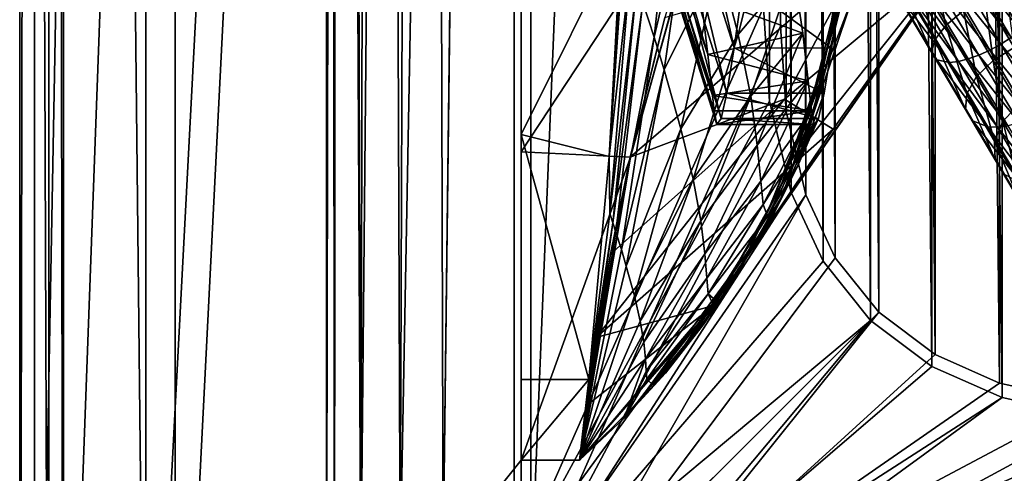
# Model space of a CAD drawing. Header units: metres. Extents: x 0 to 808, y -804 to 0.
# Tile 2 of 116: x 0 to 101, y -732 to -686. Entities that reach past the tile are written whole.
import ezdxf

# ---------------------------------------------------------------- set-up
doc = ezdxf.new("R2010")
doc.units = ezdxf.units.M

msp = doc.modelspace()

# ---------------------------------------------------------------- linework, layer by layer
at = {"layer": 'top'}
for points in [[(4.506955, -787.00769, 163.059998), (4.506955, -787.00769, 176.059998), (4.506955, -17.007448, 163.059998)], [(4.506955, -787.00769, 176.059998), (4.506955, -787.00769, 2050.060059), (4.506955, -17.007448, 163.059998)], [(4.506955, -17.007448, 163.059998), (4.506955, -787.00769, 2050.060059), (4.506955, -787.00769, 2063.060059)], [(4.506955, -17.007448, 2063.060059), (4.506955, -17.007448, 2050.060059), (4.506955, -787.00769, 2063.060059)], [(4.506955, -17.007448, 2050.060059), (4.506955, -17.007448, 176.059998), (4.506955, -787.00769, 2063.060059)], [(4.506955, -787.00769, 2063.060059), (4.506955, -17.007448, 176.059998), (4.506955, -17.007448, 163.059998)], [(4.506955, -17.007448, 2063.060059), (4.506955, -787.00769, 2063.060059), (31.506954, -50.007328, 2063.060059)], [(31.506954, -50.007328, 163.059998), (4.506955, -787.00769, 163.059998), (4.506955, -17.007448, 163.059998)], [(31.506954, -50.007328, 2063.060059), (4.506955, -787.00769, 2063.060059), (31.506992, -753.007813, 2063.060059)], [(31.506992, -753.007813, 163.059998), (4.506955, -787.00769, 163.059998), (31.506954, -50.007328, 163.059998)], [(32.846722, -55.007362, 2063.060059), (31.506954, -50.007328, 2063.060059), (31.506992, -753.007813, 2063.060059)], [(32.3498, -748.590454, 163.059998), (31.506954, -50.007328, 163.059998), (35.021755, -744.522583, 163.059998)], [(31.506954, -50.007328, 163.059998), (32.846722, -55.007362, 163.059998), (35.021755, -744.522583, 163.059998)], [(32.3498, -748.590454, 163.059998), (31.506992, -753.007813, 163.059998), (31.506954, -50.007328, 163.059998)], [(32.846722, -55.007362, 2063.060059), (31.506992, -753.007813, 2063.060059), (32.3498, -748.590454, 2063.060059)], [(35.021755, -744.522583, 2063.060059), (32.846722, -55.007362, 2063.060059), (32.3498, -748.590454, 2063.060059)], [(36.507027, -58.667622, 2063.060059), (32.846722, -55.007362, 2063.060059), (35.021755, -744.522583, 2063.060059)], [(35.021755, -744.522583, 163.059998), (32.846722, -55.007362, 163.059998), (36.507027, -58.667622, 163.059998)], [(39.089615, -741.850464, 2063.060059), (36.507027, -58.667622, 2063.060059), (35.021755, -744.522583, 2063.060059)], [(35.021755, -744.522583, 163.059998), (36.507027, -58.667622, 163.059998), (41.507076, -60.007328, 163.059998)], [(41.507076, -60.007328, 2063.060059), (36.507027, -58.667622, 2063.060059), (39.089615, -741.850464, 2063.060059)], [(39.089615, -741.850464, 163.059998), (35.021755, -744.522583, 163.059998), (41.507076, -60.007328, 163.059998)], [(43.506992, -741.007813, 2063.060059), (41.507076, -60.007328, 2063.060059), (39.089615, -741.850464, 2063.060059)], [(39.089615, -741.850464, 163.059998), (41.507076, -60.007328, 163.059998), (51.506351, -78.007446, 163.059998)], [(43.506992, -741.007813, 2063.060059), (51.506954, -88.189926, 2063.060059), (41.507076, -60.007328, 2063.060059)], [(43.506992, -741.007813, 163.059998), (39.089615, -741.850464, 163.059998), (51.506351, -78.007446, 163.059998)], [(43.506992, -741.007813, 163.059998), (51.506351, -78.007446, 163.059998), (51.506351, -731.007813, 163.059998)], [(51.506351, -78.007446, 163.059998), (51.506351, -407.620453, 188.338043), (51.506351, -731.007813, 163.059998)], [(51.507023, -731.007813, 2063.060059), (51.506954, -88.189926, 2063.060059), (43.506992, -741.007813, 2063.060059)], [(51.507023, -731.007813, 2063.060059), (51.506989, -417.552856, 2040.109741), (51.506954, -88.189926, 2063.060059)], [(51.506351, -407.620453, 188.338043), (51.505966, -432.483521, 189.286392), (51.506351, -731.007813, 163.059998)], [(51.507023, -731.007813, 2063.060059), (51.506996, -467.455811, 2038.852661), (51.506989, -417.552856, 2040.109741)], [(51.506351, -731.007813, 163.059998), (51.505966, -432.483521, 189.286392), (51.505573, -457.135284, 192.135345)], [(51.505573, -457.135284, 192.135345), (51.506245, -481.37674, 196.842163), (51.506351, -731.007813, 163.059998)], [(51.507, -517.232178, 2035.084595), (51.506996, -467.455811, 2038.852661), (51.507023, -731.007813, 2063.060059)], [(51.506245, -481.37674, 196.842163), (51.507881, -505.03302, 203.288223), (51.506351, -731.007813, 163.059998)], [(51.506351, -731.007813, 163.059998), (51.507881, -505.03302, 203.288223), (51.50909, -527.974548, 211.370941)], [(51.507008, -566.755676, 2028.815063), (51.507, -517.232178, 2035.084595), (51.507023, -731.007813, 2063.060059)], [(51.50909, -527.974548, 211.370941), (51.508621, -550.051208, 221.058624), (51.506351, -731.007813, 163.059998)], [(51.508621, -550.051208, 221.058624), (51.506351, -639.36731, 229.276062), (51.506351, -731.007813, 163.059998)], [(51.507023, -731.007813, 2063.060059), (51.507019, -672.725281, 2038.709106), (51.507008, -566.755676, 2028.815063)], [(51.506351, -731.007813, 163.059998), (51.506351, -639.36731, 229.276062), (51.506351, -668.637024, 221.861816)], [(66.291306, -657.335266, 930.73468), (65.854301, -665.000183, 1020.091248), (73.38842, -688.633789, 1020.269592)], [(74.28968, -682.00061, 930.901062), (66.291306, -657.335266, 930.73468), (73.38842, -688.633789, 1020.269592)], [(65.854301, -665.000183, 1020.091248), (65.519623, -670.664856, 1109.598389), (72.642525, -693.263245, 1109.766357)], [(73.38842, -688.633789, 1020.269592), (65.854301, -665.000183, 1020.091248), (72.642525, -693.263245, 1109.766357)], [(65.156059, -687.537231, 1919.842773), (67.559128, -665.592468, 1920.179321), (64.005974, -683.967712, 1961.319336)], [(69.149094, -670.574585, 1878.729858), (67.559128, -665.592468, 1920.179321), (65.156059, -687.537231, 1919.842773)], [(51.506351, -699.317566, 216.067871), (51.506351, -668.637024, 221.861816), (71.24929, -669.26123, 221.746231)], [(51.506351, -731.007813, 163.059998), (51.506351, -668.637024, 221.861816), (51.506351, -699.317566, 216.067871)], [(62.718727, -699.854309, 215.989075), (51.506351, -699.317566, 216.067871), (71.24929, -669.26123, 221.746231)], [(71.24929, -669.26123, 221.746231), (71.208015, -669.260803, 456.211853), (62.718727, -699.854309, 215.989075)], [(71.208015, -669.260803, 456.211853), (66.258026, -685.513977, 486.434235), (62.718727, -699.854309, 215.989075)], [(69.949844, -683.283447, 1597.034546), (70.682747, -689.301392, 1512.182861), (64.723671, -669.176147, 1539.338135)], [(70.682747, -689.301392, 1512.182861), (64.925888, -672.849609, 1458.977417), (64.723671, -669.176147, 1539.338135)], [(66.188736, -690.890381, 1878.334717), (69.149094, -670.574585, 1878.729858), (65.156059, -687.537231, 1919.842773)], [(65.519623, -670.664856, 1109.598389), (65.287109, -674.325684, 1199.210083), (72.051811, -695.886719, 1199.345093)], [(72.642525, -693.263245, 1109.766357), (65.519623, -670.664856, 1109.598389), (72.051811, -695.886719, 1199.345093)], [(71.814316, -679.560852, 1795.68811), (69.149094, -670.574585, 1878.729858), (66.188736, -690.890381, 1878.334717)], [(73.795052, -687.235291, 1712.47937), (77.609749, -672.126465, 1712.908936), (71.814316, -679.560852, 1795.68811)], [(79.455902, -680.499756, 1629.508667), (77.609749, -672.126465, 1712.908936), (73.795052, -687.235291, 1712.47937)], [(86.260178, -672.296021, 752.862183), (84.42572, -681.512878, 841.932068), (82.7239, -689.53064, 842.049744)], [(82.7239, -689.53064, 842.049744), (84.955078, -681.759766, 752.937744), (86.260178, -672.296021, 752.862183)], [(51.507023, -731.007813, 2063.060059), (51.507019, -697.524414, 2043.465942), (51.507019, -672.725281, 2038.709106)], [(51.507019, -697.524414, 2043.465942), (61.82523, -676.803955, 2037.894043), (51.507019, -672.725281, 2038.709106)], [(70.682747, -689.301392, 1512.182861), (71.17038, -693.513672, 1427.220337), (64.925888, -672.849609, 1458.977417)], [(71.17038, -693.513672, 1427.220337), (65.131165, -675.625732, 1378.560059), (64.925888, -672.849609, 1458.977417)], [(85.343803, -673.379639, 841.818909), (82.897194, -688.973755, 931.164124), (84.42572, -681.512878, 841.932068)], [(85.343803, -673.379639, 841.818909), (84.288574, -682.012207, 931.034302), (82.897194, -688.973755, 931.164124)], [(65.287109, -674.325684, 1199.210083), (65.157295, -675.979797, 1288.879639), (71.617012, -696.502625, 1288.95874)], [(72.051811, -695.886719, 1199.345093), (65.287109, -674.325684, 1199.210083), (71.617012, -696.502625, 1288.95874)], [(65.157295, -675.979797, 1288.879639), (65.131165, -675.625732, 1378.560059), (71.339333, -695.110962, 1378.560059)], [(71.17038, -693.513672, 1427.220337), (71.339333, -695.110962, 1378.560059), (65.131165, -675.625732, 1378.560059)], [(71.617012, -696.502625, 1288.95874), (65.157295, -675.979797, 1288.879639), (71.339333, -695.110962, 1378.560059)], [(51.507019, -697.524414, 2043.465942), (60.557301, -699.792847, 2042.139038), (61.82523, -676.803955, 2037.894043)], [(62.020241, -677.211426, 2033.784424), (61.82523, -676.803955, 2037.894043), (60.557301, -699.792847, 2042.139038)], [(62.016407, -677.710571, 2028.604736), (62.020241, -677.211426, 2033.784424), (60.557301, -699.792847, 2042.139038)], [(72.367912, -713.509399, 662.00946), (97.91954, -676.753174, 662.00946), (72.36647, -713.508484, 664.009583)], [(97.91954, -676.753174, 662.00946), (97.91954, -676.753174, 664.00946), (72.36647, -713.508484, 664.009583)], [(97.91954, -676.753174, 664.00946), (80.318886, -698.910645, 664.009521), (72.36647, -713.508484, 664.009583)], [(97.91954, -676.753174, 662.00946), (72.367912, -713.509399, 662.00946), (96.187195, -679.137207, 628.134583)], [(85.651833, -683.165527, 664.009521), (80.318886, -698.910645, 664.009521), (97.91954, -676.753174, 664.00946)], [(62.014374, -677.95874, 2026.013428), (62.016407, -677.710571, 2028.604736), (60.557301, -699.792847, 2042.139038)], [(62.013977, -678.020752, 2025.366577), (62.014374, -677.95874, 2026.013428), (60.557301, -699.792847, 2042.139038)], [(62.013977, -678.020752, 2025.366577), (60.557301, -699.792847, 2042.139038), (62.015724, -678.085266, 2024.764648)], [(62.015724, -678.085266, 2024.764648), (60.557301, -699.792847, 2042.139038), (62.058983, -678.21051, 2023.470459)], [(62.058983, -678.21051, 2023.470459), (60.557301, -699.792847, 2042.139038), (62.73769, -680.183044, 2002.761963)], [(67.905289, -696.942932, 1795.231934), (71.814316, -679.560852, 1795.68811), (66.188736, -690.890381, 1878.334717)], [(73.795052, -687.235291, 1712.47937), (71.814316, -679.560852, 1795.68811), (67.905289, -696.942932, 1795.231934)], [(72.367912, -713.509399, 662.00946), (83.550339, -696.989685, 628.134583), (96.187195, -679.137207, 628.134583)], [(86.20089, -679.639954, 570.591736), (96.187195, -679.137207, 628.134583), (78.541161, -693.897766, 584.686646)], [(96.187195, -679.137207, 628.134583), (83.550339, -696.989685, 628.134583), (78.541161, -693.897766, 584.686646)], [(60.557301, -699.792847, 2042.139038), (60.617737, -705.645996, 2002.57312), (62.73769, -680.183044, 2002.761963)], [(62.73769, -680.183044, 2002.761963), (60.617737, -705.645996, 2002.57312), (63.386654, -682.102173, 1982.044922)], [(78.541161, -693.897766, 584.686646), (62.708431, -699.851196, 518.174377), (86.20089, -679.639954, 570.591736)], [(62.708431, -699.851196, 518.174377), (66.258026, -685.513977, 486.434235), (86.20089, -679.639954, 570.591736)], [(79.455902, -680.499756, 1629.508667), (80.42083, -687.123352, 1545.957153), (69.949844, -683.283447, 1597.034546)], [(75.094398, -693.589478, 1629.13269), (79.455902, -680.499756, 1629.508667), (73.795052, -687.235291, 1712.47937)], [(80.42083, -687.123352, 1545.957153), (79.455902, -680.499756, 1629.508667), (75.094398, -693.589478, 1629.13269)], [(84.42572, -681.512878, 841.932068), (80.902916, -695.804443, 931.297852), (82.7239, -689.53064, 842.049744)], [(84.42572, -681.512878, 841.932068), (82.897194, -688.973755, 931.164124), (80.902916, -695.804443, 931.297852)], [(60.617737, -705.645996, 2002.57312), (60.936993, -706.614014, 1981.803101), (63.386654, -682.102173, 1982.044922)], [(63.386654, -682.102173, 1982.044922), (60.936993, -706.614014, 1981.803101), (64.005974, -683.967712, 1961.319336)], [(83.387405, -688.642029, 1020.397522), (74.28968, -682.00061, 930.901062), (73.38842, -688.633789, 1020.269592)], [(83.387405, -688.642029, 1020.397522), (84.288574, -682.012207, 931.034302), (74.28968, -682.00061, 930.901062)], [(80.255547, -697.354492, 842.170471), (84.955078, -681.759766, 752.937744), (82.7239, -689.53064, 842.049744)], [(82.654137, -691.03125, 753.015808), (84.955078, -681.759766, 752.937744), (80.255547, -697.354492, 842.170471)], [(84.288574, -682.012207, 931.034302), (81.648834, -694.679138, 1020.523682), (82.897194, -688.973755, 931.164124)], [(84.288574, -682.012207, 931.034302), (83.387405, -688.642029, 1020.397522), (81.648834, -694.679138, 1020.523682)], [(84.955078, -681.759766, 752.937744), (82.654137, -691.03125, 753.015808), (85.651833, -683.165527, 664.009521)], [(69.949844, -683.283447, 1597.034546), (80.42083, -687.123352, 1545.957153), (70.682747, -689.301392, 1512.182861)], [(85.651833, -683.165527, 664.009521), (82.654137, -691.03125, 753.015808), (80.318886, -698.910645, 664.009521)], [(60.936993, -706.614014, 1981.803101), (61.24091, -707.555115, 1961.030151), (64.005974, -683.967712, 1961.319336)], [(64.005974, -683.967712, 1961.319336), (61.24091, -707.555115, 1961.030151), (65.156059, -687.537231, 1919.842773)], [(64.005974, -683.967712, 1961.319336), (65.156059, -687.537231, 1919.842773), (65.156059, -687.537231, 1919.842773)], [(64.005974, -683.967712, 1961.319336), (65.156059, -687.537231, 1919.842773), (64.005974, -683.967712, 1961.319336)], [(62.718727, -699.854309, 215.989075), (66.258026, -685.513977, 486.434235), (62.708431, -699.851196, 518.174377)], [(61.24091, -707.555115, 1961.030151), (61.803116, -709.356506, 1919.475708), (65.156059, -687.537231, 1919.842773)], [(65.156059, -687.537231, 1919.842773), (61.803116, -709.356506, 1919.475708), (66.188736, -690.890381, 1878.334717)], [(65.156059, -687.537231, 1919.842773), (66.188736, -690.890381, 1878.334717), (65.156059, -687.537231, 1919.842773)], [(65.156059, -687.537231, 1919.842773), (66.188736, -690.890381, 1878.334717), (66.188736, -690.890381, 1878.334717)], [(69.162895, -702.116211, 1712.028076), (73.795052, -687.235291, 1712.47937), (67.905289, -696.942932, 1795.231934)], [(75.094398, -693.589478, 1629.13269), (73.795052, -687.235291, 1712.47937), (69.162895, -702.116211, 1712.028076)], [(80.42083, -687.123352, 1545.957153), (80.999275, -691.994263, 1462.295288), (70.682747, -689.301392, 1512.182861)], [(75.746292, -698.616455, 1545.678223), (80.42083, -687.123352, 1545.957153), (75.094398, -693.589478, 1629.13269)], [(80.999275, -691.994263, 1462.295288), (80.42083, -687.123352, 1545.957153), (75.746292, -698.616455, 1545.678223)], [(82.641365, -693.267761, 1109.869995), (73.38842, -688.633789, 1020.269592), (72.642525, -693.263245, 1109.766357)], [(82.641365, -693.267761, 1109.869995), (83.387405, -688.642029, 1020.397522), (73.38842, -688.633789, 1020.269592)], [(83.387405, -688.642029, 1020.397522), (80.654716, -698.6297, 1109.976685), (81.648834, -694.679138, 1020.523682)], [(83.387405, -688.642029, 1020.397522), (82.641365, -693.267761, 1109.869995), (80.654716, -698.6297, 1109.976685)], [(70.682747, -689.301392, 1512.182861), (80.999275, -691.994263, 1462.295288), (71.17038, -693.513672, 1427.220337)], [(82.7239, -689.53064, 842.049744), (80.902916, -695.804443, 931.297852), (78.321579, -702.447327, 931.434204)], [(78.321579, -702.447327, 931.434204), (80.255547, -697.354492, 842.170471), (82.7239, -689.53064, 842.049744)], [(82.897194, -688.973755, 931.164124), (79.446861, -700.580933, 1020.652466), (80.902916, -695.804443, 931.297852)], [(82.897194, -688.973755, 931.164124), (81.648834, -694.679138, 1020.523682), (79.446861, -700.580933, 1020.652466)], [(61.803116, -709.356506, 1919.475708), (62.305134, -711.049561, 1877.910522), (66.188736, -690.890381, 1878.334717)], [(66.188736, -690.890381, 1878.334717), (62.305134, -711.049561, 1877.910522), (67.905289, -696.942932, 1795.231934)], [(66.188736, -690.890381, 1878.334717), (67.905289, -696.942932, 1795.231934), (67.905289, -696.942932, 1795.231934)], [(66.188736, -690.890381, 1878.334717), (67.905289, -696.942932, 1795.231934), (66.188736, -690.890381, 1878.334717)], [(82.654137, -691.03125, 753.015808), (77.045052, -704.908325, 842.293213), (80.318886, -698.910645, 664.009521)], [(77.045052, -704.908325, 842.293213), (82.654137, -691.03125, 753.015808), (80.255547, -697.354492, 842.170471)], [(80.999275, -691.994263, 1462.295288), (81.338936, -695.111328, 1378.55957), (71.17038, -693.513672, 1427.220337)], [(76.130692, -702.322266, 1462.145752), (80.999275, -691.994263, 1462.295288), (75.746292, -698.616455, 1545.678223)], [(81.338936, -695.111328, 1378.55957), (80.999275, -691.994263, 1462.295288), (76.130692, -702.322266, 1462.145752)], [(69.969589, -706.401428, 1628.740845), (75.094398, -693.589478, 1629.13269), (69.162895, -702.116211, 1712.028076)], [(75.746292, -698.616455, 1545.678223), (75.094398, -693.589478, 1629.13269), (69.969589, -706.401428, 1628.740845)], [(71.17038, -693.513672, 1427.220337), (81.338936, -695.111328, 1378.55957), (71.339333, -695.110962, 1378.560059)], [(82.051231, -695.888245, 1199.41333), (72.642525, -693.263245, 1109.766357), (72.051811, -695.886719, 1199.345093)], [(82.051231, -695.888245, 1199.41333), (82.641365, -693.267761, 1109.869995), (72.642525, -693.263245, 1109.766357)], [(80.654716, -698.6297, 1109.976685), (82.641365, -693.267761, 1109.869995), (79.888664, -700.82666, 1199.489258)], [(79.888664, -700.82666, 1199.489258), (82.641365, -693.267761, 1109.869995), (82.051231, -695.888245, 1199.41333)], [(78.541161, -693.897766, 584.686646), (83.550339, -696.989685, 628.134583), (59.20932, -718.382019, 571.803955)], [(59.20932, -718.382019, 571.803955), (60.67308, -709.837402, 544.608948), (78.541161, -693.897766, 584.686646)], [(60.67308, -709.837402, 544.608948), (62.708431, -699.851196, 518.174377), (78.541161, -693.897766, 584.686646)], [(81.648834, -694.679138, 1020.523682), (78.310364, -703.860229, 1110.084473), (79.446861, -700.580933, 1020.652466)], [(81.648834, -694.679138, 1020.523682), (80.654716, -698.6297, 1109.976685), (78.310364, -703.860229, 1110.084473)], [(81.338936, -695.111328, 1378.55957), (71.617012, -696.502625, 1288.95874), (71.339333, -695.110962, 1378.560059)], [(81.338936, -695.111328, 1378.55957), (81.617531, -696.502869, 1288.989014), (71.617012, -696.502625, 1288.95874)], [(76.363632, -704.71405, 1378.55957), (81.338936, -695.111328, 1378.55957), (76.130692, -702.322266, 1462.145752)], [(81.617531, -696.502869, 1288.989014), (81.338936, -695.111328, 1378.55957), (76.363632, -704.71405, 1378.55957)], [(81.617531, -696.502869, 1288.989014), (72.051811, -695.886719, 1199.345093), (71.617012, -696.502625, 1288.95874)], [(81.617531, -696.502869, 1288.989014), (82.051231, -695.888245, 1199.41333), (72.051811, -695.886719, 1199.345093)], [(76.813454, -705.92926, 1289.066162), (81.617531, -696.502869, 1288.989014), (76.363632, -704.71405, 1378.55957)], [(80.902916, -695.804443, 931.297852), (76.795227, -706.307068, 1020.782837), (78.321579, -702.447327, 931.434204)], [(80.902916, -695.804443, 931.297852), (79.446861, -700.580933, 1020.652466), (76.795227, -706.307068, 1020.782837)], [(81.617531, -696.502869, 1288.989014), (76.813454, -705.92926, 1289.066162), (79.888664, -700.82666, 1199.489258)], [(82.051231, -695.888245, 1199.41333), (81.617531, -696.502869, 1288.989014), (79.888664, -700.82666, 1199.489258)], [(51.507023, -722.725281, 2045.060059), (51.507019, -697.524414, 2043.465942), (51.507023, -731.007813, 2063.060059)], [(51.507023, -722.725281, 2045.060059), (58.45153, -722.722534, 2044.019775), (51.507019, -697.524414, 2043.465942)], [(58.45153, -722.722534, 2044.019775), (60.557301, -699.792847, 2042.139038), (51.507019, -697.524414, 2043.465942)], [(83.550339, -696.989685, 628.134583), (71.290741, -715.103394, 628.134583), (59.20932, -718.382019, 571.803955)], [(62.305134, -711.049561, 1877.910522), (63.131847, -714.107178, 1794.750732), (67.905289, -696.942932, 1795.231934)], [(67.905289, -696.942932, 1795.231934), (63.131847, -714.107178, 1794.750732), (69.162895, -702.116211, 1712.028076)], [(67.905289, -696.942932, 1795.231934), (69.162895, -702.116211, 1712.028076), (67.905289, -696.942932, 1795.231934)], [(67.905289, -696.942932, 1795.231934), (69.162895, -702.116211, 1712.028076), (69.162895, -702.116211, 1712.028076)], [(83.550339, -696.989685, 628.134583), (72.367912, -713.509399, 662.00946), (71.290741, -715.103394, 628.134583)], [(77.045052, -704.908325, 842.293213), (80.255547, -697.354492, 842.170471), (78.321579, -702.447327, 931.434204)], [(70.35392, -709.791809, 1545.388672), (75.746292, -698.616455, 1545.678223), (69.969589, -706.401428, 1628.740845)], [(76.130692, -702.322266, 1462.145752), (75.746292, -698.616455, 1545.678223), (70.35392, -709.791809, 1545.388672)], [(78.310364, -703.860229, 1110.084473), (80.654716, -698.6297, 1109.976685), (77.447838, -705.642761, 1199.565308)], [(77.447838, -705.642761, 1199.565308), (80.654716, -698.6297, 1109.976685), (79.888664, -700.82666, 1199.489258)], [(51.506351, -731.007813, 212.134567), (51.506351, -699.317566, 216.067871), (62.718727, -699.854309, 215.989075)], [(51.506351, -731.007813, 212.134567), (51.506351, -731.007813, 163.059998), (51.506351, -699.317566, 216.067871)], [(60.557301, -699.792847, 2042.139038), (58.45153, -722.722534, 2044.019775), (60.617737, -705.645996, 2002.57312)], [(72.36647, -713.508484, 664.009583), (80.318886, -698.910645, 664.009521), (73.123711, -712.118835, 842.416748)], [(80.318886, -698.910645, 664.009521), (77.045044, -704.908325, 842.293213), (73.123711, -712.118835, 842.416748)], [(80.318886, -698.910645, 664.009521), (77.045052, -704.908325, 842.293213), (77.045044, -704.908325, 842.293213)], [(57.507893, -731.007874, 212.134567), (51.506351, -731.007813, 212.134567), (62.718727, -699.854309, 215.989075)], [(62.718727, -699.854309, 215.989075), (62.708431, -699.851196, 518.174377), (57.507893, -731.007874, 219.018539)], [(57.507893, -731.007874, 219.018539), (62.708431, -699.851196, 518.174377), (60.67308, -709.837402, 544.608948)], [(57.507893, -731.007874, 212.134567), (62.718727, -699.854309, 215.989075), (57.507893, -731.007874, 219.018539)], [(79.446861, -700.580933, 1020.652466), (78.310364, -703.860229, 1110.084473), (76.795227, -706.307068, 1020.782837)], [(79.888664, -700.82666, 1199.489258), (76.813454, -705.92926, 1289.066162), (77.447838, -705.642761, 1199.565308)], [(63.131847, -714.107178, 1794.750732), (63.72776, -716.722229, 1711.556763), (69.162895, -702.116211, 1712.028076)], [(69.162895, -702.116211, 1712.028076), (63.72776, -716.722229, 1711.556763), (69.969589, -706.401428, 1628.740845)], [(69.162895, -702.116211, 1712.028076), (69.969589, -706.401428, 1628.740845), (69.969589, -706.401428, 1628.740845)], [(69.162895, -702.116211, 1712.028076), (69.969589, -706.401428, 1628.740845), (69.162895, -702.116211, 1712.028076)], [(70.574982, -712.29718, 1461.990601), (76.130692, -702.322266, 1462.145752), (70.35392, -709.791809, 1545.388672)], [(76.363632, -704.71405, 1378.55957), (76.130692, -702.322266, 1462.145752), (70.574982, -712.29718, 1461.990601)], [(78.321579, -702.447327, 931.434204), (76.795227, -706.307068, 1020.782837), (73.711113, -711.818726, 1020.913879)], [(73.711113, -711.818726, 1020.913879), (77.045052, -704.908325, 842.293213), (78.321579, -702.447327, 931.434204)], [(70.718468, -713.919617, 1378.55957), (76.363632, -704.71405, 1378.55957), (70.574982, -712.29718, 1461.990601)], [(76.813454, -705.92926, 1289.066162), (76.363632, -704.71405, 1378.55957), (70.718468, -713.919617, 1378.55957)], [(72.595261, -713.81665, 1110.301025), (78.310364, -703.860229, 1110.084473), (71.765488, -714.83606, 1199.715454)], [(71.765488, -714.83606, 1199.715454), (78.310364, -703.860229, 1110.084473), (77.447838, -705.642761, 1199.565308)], [(76.795227, -706.307068, 1020.782837), (78.310364, -703.860229, 1110.084473), (72.595261, -713.81665, 1110.301025)], [(58.45153, -722.722534, 2044.019775), (60.936993, -706.614014, 1981.803101), (60.617737, -705.645996, 2002.57312)], [(73.123711, -712.118835, 842.416748), (77.045044, -704.908325, 842.293213), (70.215019, -717.078674, 1021.044678)], [(77.045044, -704.908325, 842.293213), (73.711105, -711.818726, 1020.913879), (70.215019, -717.078674, 1021.044678)], [(76.813454, -705.92926, 1289.066162), (71.160614, -714.87207, 1289.139771), (77.447838, -705.642761, 1199.565308)], [(77.447838, -705.642761, 1199.565308), (71.160614, -714.87207, 1289.139771), (71.765488, -714.83606, 1199.715454)], [(77.045052, -704.908325, 842.293213), (73.711105, -711.818726, 1020.913879), (77.045044, -704.908325, 842.293213)], [(77.045052, -704.908325, 842.293213), (73.711113, -711.818726, 1020.913879), (73.711105, -711.818726, 1020.913879)], [(58.45153, -722.722534, 2044.019775), (57.507023, -731.007813, 2044.002075), (60.936993, -706.614014, 1981.803101)], [(57.507023, -731.007813, 2044.002075), (61.24091, -707.555115, 1961.030151), (60.936993, -706.614014, 1981.803101)], [(63.72776, -716.722229, 1711.556763), (64.099968, -718.88916, 1628.334351), (69.969589, -706.401428, 1628.740845)], [(69.969589, -706.401428, 1628.740845), (64.099968, -718.88916, 1628.334351), (70.353912, -709.791809, 1545.388672)], [(69.969589, -706.401428, 1628.740845), (70.35392, -709.791809, 1545.388672), (69.969589, -706.401428, 1628.740845)], [(69.969589, -706.401428, 1628.740845), (70.353912, -709.791809, 1545.388672), (70.35392, -709.791809, 1545.388672)], [(71.160614, -714.87207, 1289.139771), (76.813454, -705.92926, 1289.066162), (70.718468, -713.919617, 1378.55957)], [(76.795227, -706.307068, 1020.782837), (72.595261, -713.81665, 1110.301025), (73.711113, -711.818726, 1020.913879)], [(61.24091, -707.555115, 1961.030151), (57.507023, -731.007813, 2044.002075), (61.803116, -709.356506, 1919.475708)], [(57.507023, -731.007813, 2044.002075), (62.305134, -711.049561, 1877.910522), (61.803116, -709.356506, 1919.475708)], [(60.67308, -709.837402, 544.608948), (59.20932, -718.382019, 571.803955), (57.507893, -731.007874, 219.018539)], [(64.099968, -718.88916, 1628.334351), (64.265785, -720.603638, 1545.090088), (70.353912, -709.791809, 1545.388672)], [(70.353912, -709.791809, 1545.388672), (64.265785, -720.603638, 1545.090088), (70.574974, -712.29718, 1461.990601)], [(70.353912, -709.791809, 1545.388672), (70.574974, -712.29718, 1461.990601), (70.574982, -712.29718, 1461.990601)], [(70.353912, -709.791809, 1545.388672), (70.574982, -712.29718, 1461.990601), (70.35392, -709.791809, 1545.388672)], [(57.507023, -731.007813, 2044.002075), (63.131847, -714.107178, 1794.750732), (62.305134, -711.049561, 1877.910522)], [(70.215019, -717.078674, 1021.044678), (73.711105, -711.818726, 1020.913879), (71.76548, -714.83606, 1199.715454)], [(73.711105, -711.818726, 1020.913879), (72.595261, -713.81665, 1110.301025), (71.76548, -714.83606, 1199.715454)], [(73.711113, -711.818726, 1020.913879), (72.595261, -713.81665, 1110.301025), (73.711105, -711.818726, 1020.913879)], [(64.265785, -720.603638, 1545.090088), (64.357582, -721.873596, 1461.830444), (70.574974, -712.29718, 1461.990601)], [(70.574974, -712.29718, 1461.990601), (64.357582, -721.873596, 1461.830444), (70.718468, -713.919617, 1378.55957)], [(70.215019, -717.078674, 1021.044678), (66.330643, -722.051819, 1021.174438), (73.123711, -712.118835, 842.416748)], [(66.330643, -722.051819, 1021.174438), (68.529549, -718.915833, 842.539856), (73.123711, -712.118835, 842.416748)], [(73.123711, -712.118835, 842.416748), (68.529549, -718.915833, 842.539856), (72.36647, -713.508484, 664.009583)], [(70.574974, -712.29718, 1461.990601), (70.718468, -713.919617, 1378.55957), (70.574982, -712.29718, 1461.990601)], [(70.574974, -712.29718, 1461.990601), (70.718468, -713.919617, 1378.55957), (70.718468, -713.919617, 1378.55957)], [(72.36647, -713.508484, 664.009583), (63.307045, -725.232849, 842.661316), (57.507023, -731.007813, 664.00946)], [(72.36647, -713.508484, 664.009583), (57.507023, -731.007813, 664.00946), (72.367912, -713.509399, 662.00946)], [(57.507023, -731.007813, 664.00946), (57.507023, -731.007813, 662.00946), (72.367912, -713.509399, 662.00946)], [(72.367912, -713.509399, 662.00946), (57.507023, -731.007813, 662.00946), (71.290741, -715.103394, 628.134583)], [(68.529549, -718.915833, 842.539856), (63.307045, -725.232849, 842.661316), (72.36647, -713.508484, 664.009583)], [(64.357582, -721.873596, 1461.830444), (64.425644, -722.695251, 1378.55957), (70.718468, -713.919617, 1378.55957)], [(70.718468, -713.919617, 1378.55957), (64.425644, -722.695251, 1378.55957), (71.76548, -714.83606, 1199.715454)], [(70.718468, -713.919617, 1378.55957), (71.160614, -714.87207, 1289.139771), (70.718468, -713.919617, 1378.55957)], [(70.718468, -713.919617, 1378.55957), (71.76548, -714.83606, 1199.715454), (71.160614, -714.87207, 1289.139771)], [(71.76548, -714.83606, 1199.715454), (72.595261, -713.81665, 1110.301025), (71.765488, -714.83606, 1199.715454)], [(63.72776, -716.722229, 1711.556763), (63.131847, -714.107178, 1794.750732), (57.507023, -731.007813, 2044.002075)], [(64.425644, -722.695251, 1378.55957), (65.085144, -723.332031, 1199.861084), (71.76548, -714.83606, 1199.715454)], [(71.76548, -714.83606, 1199.715454), (65.085144, -723.332031, 1199.861084), (70.215019, -717.078674, 1021.044678)], [(71.160614, -714.87207, 1289.139771), (71.76548, -714.83606, 1199.715454), (71.765488, -714.83606, 1199.715454)], [(71.290741, -715.103394, 628.134583), (57.507023, -731.007813, 662.00946), (57.507473, -731.007629, 628.134521)], [(71.290741, -715.103394, 628.134583), (57.507473, -731.007629, 628.134521), (58.194462, -725.413574, 599.667358)], [(59.20932, -718.382019, 571.803955), (71.290741, -715.103394, 628.134583), (58.194462, -725.413574, 599.667358)], [(64.099968, -718.88916, 1628.334351), (63.72776, -716.722229, 1711.556763), (57.507023, -731.007813, 2044.002075)], [(65.085144, -723.332031, 1199.861084), (66.330643, -722.051819, 1021.174438), (70.215019, -717.078674, 1021.044678)], [(57.507023, -731.007813, 2044.002075), (64.265785, -720.603638, 1545.090088), (64.099968, -718.88916, 1628.334351)], [(59.20932, -718.382019, 571.803955), (58.194462, -725.413574, 599.667358), (57.507893, -731.007874, 219.018539)], [(63.307045, -725.232849, 842.661316), (68.529549, -718.915833, 842.539856), (62.084717, -726.705017, 1021.302368)], [(68.529549, -718.915833, 842.539856), (66.330643, -722.051819, 1021.174438), (62.084717, -726.705017, 1021.302368)], [(62.084717, -726.705017, 1021.302368), (64.265785, -720.603638, 1545.090088), (57.507023, -731.007813, 2044.002075)], [(64.357582, -721.873596, 1461.830444), (64.265785, -720.603638, 1545.090088), (62.084717, -726.705017, 1021.302368)], [(62.084717, -726.705017, 1021.302368), (64.425644, -722.695251, 1378.55957), (64.357582, -721.873596, 1461.830444)], [(57.507023, -731.007813, 2044.002075), (58.45153, -722.722534, 2044.019775), (51.507023, -731.007813, 2045.060059)], [(58.45153, -722.722534, 2044.019775), (51.507023, -722.725281, 2045.060059), (51.507023, -731.007813, 2045.060059)], [(51.507023, -731.007813, 2045.060059), (51.507023, -722.725281, 2045.060059), (51.507023, -731.007813, 2063.060059)], [(66.330643, -722.051819, 1021.174438), (65.085144, -723.332031, 1199.861084), (62.084717, -726.705017, 1021.302368)], [(65.085144, -723.332031, 1199.861084), (64.425644, -722.695251, 1378.55957), (62.084717, -726.705017, 1021.302368)], [(63.307045, -725.232849, 842.661316), (62.084717, -726.705017, 1021.302368), (57.507023, -731.007813, 664.00946)], [(57.507893, -731.007874, 219.018539), (58.194462, -725.413574, 599.667358), (57.507473, -731.007629, 628.134521)], [(57.507023, -731.007813, 664.00946), (62.084717, -726.705017, 1021.302368), (57.507023, -731.007813, 2044.002075)], [(51.507023, -741.007813, 2063.060059), (51.507023, -731.007813, 2063.060059), (43.506992, -741.007813, 2063.060059)], [(51.507023, -741.007813, 163.059998), (43.506992, -741.007813, 163.059998), (51.506351, -731.007813, 163.059998)], [(51.506351, -731.007813, 163.059998), (51.506351, -731.007813, 212.134567), (51.507023, -741.007813, 163.059998)], [(51.506351, -731.007813, 212.134567), (51.507023, -731.007813, 216.834717), (51.507023, -741.007813, 163.059998)], [(51.506351, -731.007813, 212.134567), (57.507893, -731.007874, 212.134567), (51.507023, -731.007813, 216.834717)], [(57.507893, -731.007874, 219.018539), (57.507473, -731.007629, 628.134521), (51.507023, -731.007813, 216.834717)], [(57.507473, -731.007629, 628.134521), (57.507023, -731.007813, 662.00946), (51.507023, -731.007813, 216.834717)], [(51.507023, -741.007813, 163.059998), (51.507023, -731.007813, 216.834717), (51.507023, -741.007813, 2063.060059)], [(51.507023, -731.007813, 216.834717), (51.507023, -731.007813, 2045.060059), (51.507023, -741.007813, 2063.060059)], [(51.507023, -741.007813, 2063.060059), (51.507023, -731.007813, 2045.060059), (51.507023, -731.007813, 2063.060059)], [(51.507023, -731.007813, 216.834717), (57.507023, -731.007813, 662.00946), (57.507023, -731.007813, 664.00946)], [(57.507023, -731.007813, 2044.002075), (51.507023, -731.007813, 2045.060059), (57.507023, -731.007813, 664.00946)], [(51.507023, -731.007813, 2045.060059), (51.507023, -731.007813, 216.834717), (57.507023, -731.007813, 664.00946)], [(57.507893, -731.007874, 212.134567), (57.507893, -731.007874, 219.018539), (51.507023, -731.007813, 216.834717)]]:
    msp.add_3dface(points, dxfattribs=at)
at = {"layer": 'top0123458'}
for points in [[(0, 0), (0, -804.032654), (1.527202, -1.527202, 175)], [(3.000114, -3.000114), (3.000114, -801.032532), (0, 0)], [(0, 0), (3.000114, -801.032532), (0, -804.032654)], [(0, -804.032654), (1.527202, -802.505432, 175), (1.527202, -1.527202, 175)], [(1.527202, -802.505432, 175), (15.961353, -20.921553, 175), (1.527202, -1.527202, 175)], [(3.000114, -801.032532), (3.000114, -3.000114), (4.501135, -799.531494, 172)], [(3.000114, -3.000114), (4.501135, -4.501135, 172), (4.501135, -799.531494, 172)], [(4.501135, -799.531494, 172), (4.501135, -4.501135, 172), (12.961353, -783.110718, 172)], [(12.961353, -783.110718, 172), (4.501135, -4.501135, 172), (12.961353, -20.921553, 172)], [(15.961353, -783.110718, 175), (15.961353, -20.921553, 175), (1.527202, -802.505432, 175)], [(12.961353, -20.921553, 172), (12.961353, -20.921553, 160.059708), (12.961353, -783.110718, 172)], [(12.961353, -20.921553, 160.059708), (12.961353, -783.110718, 160.059708), (12.961353, -783.110718, 172)], [(12.961353, -20.921553, 160.059708), (50.772301, -61.568661, 160.059708), (12.961353, -783.110718, 160.059708)], [(15.961353, -20.921553, 163.059708), (15.961353, -783.110718, 163.059708), (52.504349, -59.607704, 163.059708)], [(15.961353, -20.921553, 163.059708), (15.961353, -20.921553, 175), (15.961353, -783.110718, 163.059708)], [(15.961353, -20.921553, 175), (15.961353, -783.110718, 175), (15.961353, -783.110718, 163.059708)], [(15.961353, -783.110718, 163.059708), (52.50436, -744.425171, 163.059708), (52.504349, -59.607704, 163.059708)], [(52.504349, -59.607704, 163.059708), (52.50436, -744.425171, 163.059708), (78.139015, -117.652733, 118.659142)], [(50.772301, -61.568661, 160.059708), (50.772301, -742.464233, 160.059708), (12.961353, -783.110718, 160.059708)], [(50.772301, -742.464233, 160.059708), (50.772301, -61.568661, 160.059708), (76.38961, -684.458496, 115.689217)], [(100.893181, -79.466103, 115.261505), (110.62793, -77.358109, 115.091583), (110.62793, -726.674744, 115.091583)], [(93.678375, -82.645264, 115.387444), (100.893181, -79.466103, 115.261505), (100.893181, -724.566772, 115.261505)], [(100.642296, -80.94912, 118.266342), (109.508316, -725.007324, 118.111588), (109.508316, -79.025558, 118.111588)], [(100.893181, -724.566772, 115.261505), (100.893181, -79.466103, 115.261505), (110.62793, -726.674744, 115.091583)], [(94.011635, -83.872688, 118.38208), (100.642296, -723.08374, 118.266342), (100.642296, -80.94912, 118.266342)], [(100.642296, -723.08374, 118.266342), (109.508316, -725.007324, 118.111588), (100.642296, -80.94912, 118.266342)], [(87.38414, -87.383156, 115.497307), (93.678375, -82.645264, 115.387444), (93.678375, -721.387634, 115.387444)], [(93.678375, -721.387634, 115.387444), (93.678375, -82.645264, 115.387444), (100.893181, -724.566772, 115.261505)], [(88.227264, -88.228714, 118.483047), (94.011627, -720.160156, 118.38208), (94.011635, -83.872688, 118.38208)], [(94.011627, -720.160156, 118.38208), (100.642296, -723.08374, 118.266342), (94.011635, -83.872688, 118.38208)], [(82.533562, -93.475494, 115.581978), (87.38414, -87.383156, 115.497307), (87.38414, -716.649719, 115.497307)], [(87.38414, -716.649719, 115.497307), (87.38414, -87.383156, 115.497307), (93.678375, -721.387634, 115.387444)], [(83.769608, -93.826202, 118.56086), (88.227257, -715.804138, 118.483047), (88.227264, -88.228714, 118.483047)], [(88.227257, -715.804138, 118.483047), (94.011627, -720.160156, 118.38208), (88.227264, -88.228714, 118.483047)], [(79.225815, -100.531952, 115.639709), (82.533562, -93.475494, 115.581978), (82.533554, -710.557373, 115.581978)], [(80.728645, -100.309341, 118.613937), (83.7696, -710.206665, 118.56086), (83.769608, -93.826202, 118.56086)], [(82.533554, -710.557373, 115.581978), (82.533562, -93.475494, 115.581978), (87.38414, -716.649719, 115.497307)], [(83.7696, -710.206665, 118.56086), (88.227257, -715.804138, 118.483047), (83.769608, -93.826202, 118.56086)], [(77.016495, -109.931259, 115.678276), (79.225815, -100.531952, 115.639709), (79.225815, -703.500916, 115.639709)], [(78.712677, -108.869713, 118.649124), (80.728645, -703.723511, 118.613937), (80.728645, -100.309341, 118.613937)], [(79.225815, -703.500916, 115.639709), (79.225815, -100.531952, 115.639709), (82.533554, -710.557373, 115.581978)], [(80.728645, -703.723511, 118.613937), (83.7696, -710.206665, 118.56086), (80.728645, -100.309341, 118.613937)], [(78.139015, -117.652733, 118.659142), (78.712677, -695.163147, 118.649124), (78.712677, -108.869713, 118.649124)], [(78.712677, -695.163147, 118.649124), (80.728645, -703.723511, 118.613937), (78.712677, -108.869713, 118.649124)], [(76.38961, -119.574379, 115.689217), (77.016495, -109.931259, 115.678276), (77.016495, -694.101624, 115.678276)], [(77.016495, -694.101624, 115.678276), (77.016495, -109.931259, 115.678276), (79.225815, -703.500916, 115.639709)], [(52.50436, -744.425171, 163.059708), (78.139023, -686.380127, 118.659142), (78.139015, -117.652733, 118.659142)], [(78.139015, -117.652733, 118.659142), (78.139023, -686.380127, 118.659142), (78.712677, -695.163147, 118.649124)], [(76.38961, -684.458496, 115.689217), (76.38961, -119.574379, 115.689217), (77.016495, -694.101624, 115.678276)], [(50.772301, -742.464233, 160.059708), (76.38961, -684.458496, 115.689217), (77.016495, -694.101624, 115.678276)], [(52.50436, -744.425171, 163.059708), (78.712677, -695.163147, 118.649124), (78.139023, -686.380127, 118.659142)], [(50.772301, -742.464233, 160.059708), (77.016495, -694.101624, 115.678276), (79.225815, -703.500916, 115.639709)], [(80.728645, -703.723511, 118.613937), (78.712677, -695.163147, 118.649124), (52.50436, -744.425171, 163.059708)], [(51.331306, -746.790466, 160.059708), (50.772301, -742.464233, 160.059708), (79.225815, -703.500916, 115.639709)], [(51.331306, -746.790466, 160.059708), (79.225815, -703.500916, 115.639709), (82.533554, -710.557373, 115.581978)], [(54.318092, -749.714783, 163.059708), (80.728645, -703.723511, 118.613937), (52.50436, -744.425171, 163.059708)], [(83.7696, -710.206665, 118.56086), (80.728645, -703.723511, 118.613937), (54.318092, -749.714783, 163.059708)], [(87.38414, -716.649719, 115.497307), (51.331306, -746.790466, 160.059708), (82.533554, -710.557373, 115.581978)], [(88.227257, -715.804138, 118.483047), (83.7696, -710.206665, 118.56086), (54.318092, -749.714783, 163.059708)], [(88.227257, -715.804138, 118.483047), (54.318092, -749.714783, 163.059708), (59.607479, -751.52832, 163.059708)], [(94.011627, -720.160156, 118.38208), (88.227257, -715.804138, 118.483047), (59.607479, -751.52832, 163.059708)], [(53.484314, -750.548401, 160.059708), (51.331306, -746.790466, 160.059708), (87.38414, -716.649719, 115.497307)], [(57.242401, -752.701477, 160.059708), (53.484314, -750.548401, 160.059708), (87.38414, -716.649719, 115.497307)], [(87.38414, -716.649719, 115.497307), (93.678375, -721.387634, 115.387444), (57.242401, -752.701477, 160.059708)], [(59.607479, -751.52832, 163.059708), (100.642296, -723.08374, 118.266342), (94.011627, -720.160156, 118.38208)], [(93.678375, -721.387634, 115.387444), (100.893181, -724.566772, 115.261505), (57.242401, -752.701477, 160.059708)], [(109.508316, -725.007324, 118.111588), (100.642296, -723.08374, 118.266342), (59.607479, -751.52832, 163.059708)], [(57.242401, -752.701477, 160.059708), (100.893181, -724.566772, 115.261505), (61.568432, -753.260376, 160.059708)], [(118.575203, -725.486145, 117.953323), (109.508316, -725.007324, 118.111588), (59.607479, -751.52832, 163.059708)], [(100.893181, -724.566772, 115.261505), (110.62793, -726.674744, 115.091583), (61.568432, -753.260376, 160.059708)], [(118.575203, -725.486145, 117.953323), (59.607479, -751.52832, 163.059708), (744.686096, -751.52832, 163.059708)], [(61.568432, -753.260376, 160.059708), (110.62793, -726.674744, 115.091583), (120.582596, -727.197693, 114.917824)], [(61.568432, -753.260376, 160.059708), (120.582596, -727.197693, 114.917824), (742.989197, -753.260376, 160.059708)]]:
    msp.add_3dface(points, dxfattribs=at)
at = {"layer": 'top0123459'}
for points in [[(93.653313, -679.233215, 860.069824), (91.754707, -680.586731, 859.072144), (95.138794, -686.308289, 861.088684)], [(93.653313, -679.233215, 860.069824), (95.138794, -686.308289, 861.088684), (96.940247, -684.790466, 862.028503)], [(97.316528, -679.944397, 847.616943), (98.320313, -679.261353, 848.003601), (102.782158, -686.805054, 850.662415)], [(98.320313, -679.261353, 848.003601), (99.215134, -678.590881, 848.614685), (103.617477, -686.033997, 851.238037)], [(98.320313, -679.261353, 848.003601), (103.617477, -686.033997, 851.238037), (102.782158, -686.805054, 850.662415)], [(99.215134, -678.590881, 848.614685), (104.289879, -685.268188, 852.00293), (103.617477, -686.033997, 851.238037)], [(91.754707, -680.586731, 859.072144), (90.423996, -681.78833, 857.278381), (93.982742, -687.805176, 859.399048)], [(91.754707, -680.586731, 859.072144), (93.982742, -687.805176, 859.399048), (95.138794, -686.308289, 861.088684)], [(96.242363, -680.61377, 847.469604), (97.316528, -679.944397, 847.616943), (101.816025, -687.551758, 850.298218)], [(97.316528, -679.944397, 847.616943), (102.782158, -686.805054, 850.662415), (101.816025, -687.551758, 850.298218)], [(94.049095, -681.810181, 847.905945), (95.139084, -681.243774, 847.567139), (99.643425, -688.859375, 850.251282)], [(95.139084, -681.243774, 847.567139), (96.242363, -680.61377, 847.469604), (100.756203, -688.245422, 850.159363)], [(95.139084, -681.243774, 847.567139), (100.756203, -688.245422, 850.159363), (99.643425, -688.859375, 850.251282)], [(96.242363, -680.61377, 847.469604), (101.816025, -687.551758, 850.298218), (100.756203, -688.245422, 850.159363)], [(89.86377, -682.65509, 854.96167), (93.648094, -689.053284, 857.216797), (90.423996, -681.78833, 857.278381)], [(90.423996, -681.78833, 857.278381), (93.648094, -689.053284, 857.216797), (93.982742, -687.805176, 859.399048)], [(92.074425, -682.668396, 849.246155), (93.01429, -682.291199, 848.472839), (97.430435, -689.75769, 851.104431)], [(98.520447, -689.369995, 850.570374), (93.01429, -682.291199, 848.472839), (94.049095, -681.810181, 847.905945)], [(93.01429, -682.291199, 848.472839), (98.520447, -689.369995, 850.570374), (97.430435, -689.75769, 851.104431)], [(99.643425, -688.859375, 850.251282), (98.520447, -689.369995, 850.570374), (94.049095, -681.810181, 847.905945)], [(101.325836, -682.584534, 861.22229), (99.112846, -683.48291, 862.075439), (102.13768, -688.597046, 865.251221)], [(93.648094, -689.053284, 857.216797), (89.86377, -682.65509, 854.96167), (94.185791, -689.862671, 854.874146)], [(94.185791, -689.862671, 854.874146), (89.86377, -682.65509, 854.96167), (90.159302, -683.054993, 852.474731)], [(90.159302, -683.054993, 852.474731), (91.265617, -682.927246, 850.196167), (95.513969, -690.109985, 852.727783)], [(94.185791, -689.862671, 854.874146), (90.159302, -683.054993, 852.474731), (95.513969, -690.109985, 852.727783)], [(91.265617, -682.927246, 850.196167), (92.074425, -682.668396, 849.246155), (96.415276, -690.007568, 851.832886)], [(95.513969, -690.109985, 852.727783), (91.265617, -682.927246, 850.196167), (96.415276, -690.007568, 851.832886)], [(92.074425, -682.668396, 849.246155), (97.430435, -689.75769, 851.104431), (96.415276, -690.007568, 851.832886)], [(99.969551, -689.91217, 865.209045), (99.112846, -683.48291, 862.075439), (96.940247, -684.790466, 862.028503)], [(99.112846, -683.48291, 862.075439), (99.969551, -689.91217, 865.209045), (102.13768, -688.597046, 865.251221)], [(96.940247, -684.790466, 862.028503), (95.138794, -686.308289, 861.088684), (98.257629, -691.581299, 864.36322)], [(98.257629, -691.581299, 864.36322), (99.969551, -689.91217, 865.209045), (96.940247, -684.790466, 862.028503)], [(95.138794, -686.308289, 861.088684), (93.982742, -687.805176, 859.399048), (97.26255, -693.350403, 862.842529)], [(95.138794, -686.308289, 861.088684), (97.26255, -693.350403, 862.842529), (98.257629, -691.581299, 864.36322)], [(100.756203, -688.245422, 850.159363), (101.816025, -687.551758, 850.298218), (105.96283, -694.562866, 854.651978)], [(93.982742, -687.805176, 859.399048), (93.648094, -689.053284, 857.216797), (97.135796, -694.950012, 860.87854)], [(93.982742, -687.805176, 859.399048), (97.135796, -694.950012, 860.87854), (97.26255, -693.350403, 862.842529)], [(99.643425, -688.859375, 850.251282), (100.756203, -688.245422, 850.159363), (104.916237, -695.27887, 854.527039)], [(102.13768, -688.597046, 865.251221), (99.969551, -689.91217, 865.209045), (102.624748, -694.401367, 869.489319)], [(100.756203, -688.245422, 850.159363), (105.96283, -694.562866, 854.651978), (104.916237, -695.27887, 854.527039)], [(93.648094, -689.053284, 857.216797), (97.89666, -696.136719, 858.770203), (97.135796, -694.950012, 860.87854)], [(97.89666, -696.136719, 858.770203), (93.648094, -689.053284, 857.216797), (94.185791, -689.862671, 854.874146)], [(97.430435, -689.75769, 851.104431), (98.520447, -689.369995, 850.570374), (102.641327, -696.337219, 854.896973)], [(103.794701, -695.877991, 854.609741), (98.520447, -689.369995, 850.570374), (99.643425, -688.859375, 850.251282)], [(98.520447, -689.369995, 850.570374), (103.794701, -695.877991, 854.609741), (102.641327, -696.337219, 854.896973)], [(104.916237, -695.27887, 854.527039), (103.794701, -695.877991, 854.609741), (99.643425, -688.859375, 850.251282)], [(97.89666, -696.136719, 858.770203), (94.185791, -689.862671, 854.874146), (99.429321, -696.729736, 856.838562)], [(94.185791, -689.862671, 854.874146), (95.513969, -690.109985, 852.727783), (99.429321, -696.729736, 856.838562)], [(95.513969, -690.109985, 852.727783), (96.415276, -690.007568, 851.832886), (100.415878, -696.771423, 856.033142)], [(99.429321, -696.729736, 856.838562), (95.513969, -690.109985, 852.727783), (100.415878, -696.771423, 856.033142)], [(96.415276, -690.007568, 851.832886), (97.430435, -689.75769, 851.104431), (101.500435, -696.638916, 855.377563)], [(100.415878, -696.771423, 856.033142), (96.415276, -690.007568, 851.832886), (101.500435, -696.638916, 855.377563)], [(97.430435, -689.75769, 851.104431), (102.641327, -696.337219, 854.896973), (101.500435, -696.638916, 855.377563)], [(100.99131, -696.203186, 868.769958), (99.969551, -689.91217, 865.209045), (98.257629, -691.581299, 864.36322)], [(99.969551, -689.91217, 865.209045), (100.99131, -696.203186, 868.769958), (102.624748, -694.401367, 869.489319)], [(98.257629, -691.581299, 864.36322), (97.26255, -693.350403, 862.842529), (100.137314, -698.210815, 867.476746)], [(100.137314, -698.210815, 867.476746), (100.99131, -696.203186, 868.769958), (98.257629, -691.581299, 864.36322)], [(97.26255, -693.350403, 862.842529), (97.135796, -694.950012, 860.87854), (100.192787, -700.11853, 865.806519)], [(97.26255, -693.350403, 862.842529), (100.192787, -700.11853, 865.806519), (100.137314, -698.210815, 867.476746)], [(102.624748, -694.401367, 869.489319), (100.99131, -696.203186, 868.769958), (103.234734, -699.996216, 874.139771)], [(97.135796, -694.950012, 860.87854), (97.89666, -696.136719, 858.770203), (101.149269, -701.635925, 864.01355)], [(97.135796, -694.950012, 860.87854), (101.149269, -701.635925, 864.01355), (100.192787, -700.11853, 865.806519)], [(97.89666, -696.136719, 858.770203), (102.861153, -702.531982, 862.370789), (101.149269, -701.635925, 864.01355)], [(97.89666, -696.136719, 858.770203), (99.429321, -696.729736, 856.838562), (102.861153, -702.531982, 862.370789)], [(99.429321, -696.729736, 856.838562), (100.415878, -696.771423, 856.033142), (103.922432, -702.700073, 861.685852)], [(99.429321, -696.729736, 856.838562), (103.922432, -702.700073, 861.685852), (102.861153, -702.531982, 862.370789)], [(102.496529, -702.199585, 873.123718), (100.99131, -696.203186, 868.769958), (100.137314, -698.210815, 867.476746)], [(100.415878, -696.771423, 856.033142), (101.500435, -696.638916, 855.377563), (105.067818, -702.670349, 861.128357)], [(100.99131, -696.203186, 868.769958), (102.496529, -702.199585, 873.123718), (103.234734, -699.996216, 874.139771)], [(100.415878, -696.771423, 856.033142), (105.067818, -702.670349, 861.128357), (103.922432, -702.700073, 861.685852)], [(100.137314, -698.210815, 867.476746), (100.192787, -700.11853, 865.806519), (102.701538, -704.360107, 871.811401)], [(102.701538, -704.360107, 871.811401), (102.496529, -702.199585, 873.123718), (100.137314, -698.210815, 867.476746)], [(100.192787, -700.11853, 865.806519), (103.818558, -706.148926, 870.402649), (102.701538, -704.360107, 871.811401)], [(100.192787, -700.11853, 865.806519), (101.149269, -701.635925, 864.01355), (103.818558, -706.148926, 870.402649)]]:
    msp.add_3dface(points, dxfattribs=at)

doc.saveas('drawing.dxf')
